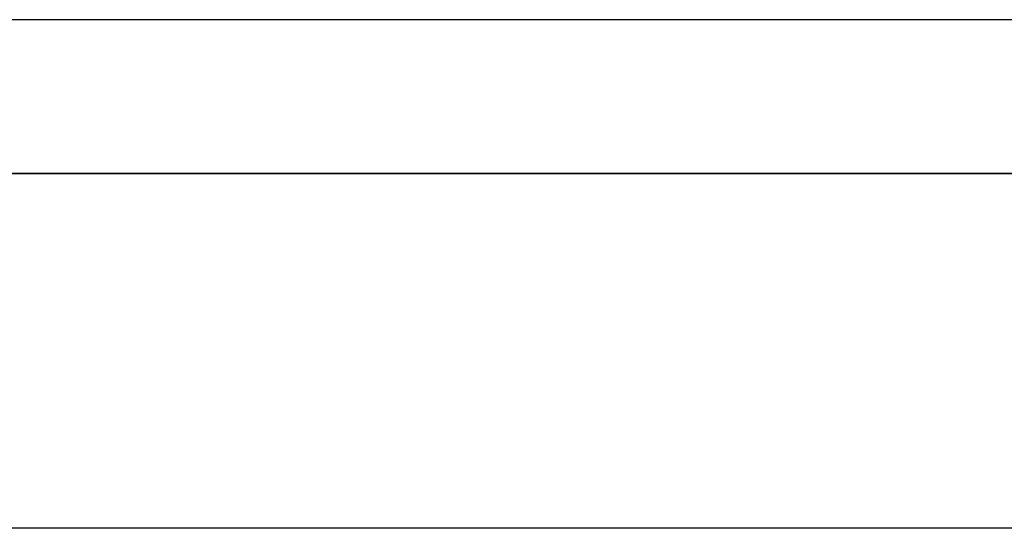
# Model space of a CAD drawing. Header units: metres. Extents: x 397.7 to 427.5, y 12.7 to 28.4.
# Tile 87 of 142: x 406.521 to 407.545, y 27.699 to 28.228. Entities that reach past the tile are written whole.
import ezdxf

# ---------------------------------------------------------------- set-up
doc = ezdxf.new("R2010")
doc.units = ezdxf.units.M
doc.layers.add('01_SUELOS', color=7, linetype='Continuous', lineweight=25, true_color=0x007f00)
doc.layers.add('A-WALL-____-MCUT', color=7, linetype='Continuous', lineweight=25)
doc.layers.add('A-WALL-____-OTLN', color=7, linetype='Continuous', lineweight=25)

# ---------------------------------------------------------------- blocks, each defined once
blk = doc.blocks.new('Family - LONDR55-XX_ZZ-ARQ-CAA-M3D-Londres55-152793-05_CLI_AIRE_P2')
at = {"layer": '01_SUELOS', "color": 9, "true_color": 0xaad4aa}
for p, q in [((12.3798, 14.9476), (2.9616, 14.9476)), ((2.9616, 14.9476), (12.3798, 14.9476))]:
    blk.add_line(p, q, dxfattribs=at)
blk = doc.blocks.new('Family - Evans P2-152905-05_CLI_AIRE_P2')
at = {"layer": 'A-WALL-____-MCUT', "color": 253, "true_color": 0xaaaaaa}
blk.add_line((2.89, 0.05), (0, 0.05), dxfattribs=at)
at = {"layer": 'A-WALL-____-OTLN', "color": 253, "true_color": 0xaaaaaa}
blk.add_line((2.89, 0.05), (0, 0.05), dxfattribs=at)
blk = doc.blocks.new('Family - Evans P2-153127-05_CLI_AIRE_P2')
at = {"layer": 'A-WALL-____-MCUT', "color": 253, "true_color": 0xaaaaaa}
for p, q in [((25.5877, 0.16), (0.0332, 0.16)), ((0, 0), (25.556, 0))]:
    blk.add_line(p, q, dxfattribs=at)
at = {"layer": 'A-WALL-____-OTLN', "color": 253, "true_color": 0xaaaaaa}
for p, q in [((25.5877, 0.16), (0.0332, 0.16)), ((0, 0), (25.556, 0))]:
    blk.add_line(p, q, dxfattribs=at)
at = {"layer": 'A-WALL-____-OTLN', "color": 253, "lineweight": 18, "true_color": 0xaaaaaa}
blk.add_line((0, 0), (25.556, 0), dxfattribs=at)
blk = doc.blocks.new('LONDR55-XX_ZZ-ARQ-CAA-M3D-Londres55_ifc-1-05_CLI_AIRE_P2')
at = {"layer": '01_SUELOS', "color": 253, "lineweight": 18, "true_color": 0xaaaaaa}
blk.add_blockref('Family - LONDR55-XX_ZZ-ARQ-CAA-M3D-Londres55-152793-05_CLI_AIRE_P2', (398.2971, 13.1206), dxfattribs=at)
at = {"layer": 'A-WALL-____-OTLN', "color": 253, "lineweight": 18, "true_color": 0xaaaaaa, "rotation": 180}
blk.add_blockref('Family - Evans P2-153127-05_CLI_AIRE_P2', (426.8464, 28.2282), dxfattribs=at)
at = {"layer": 'A-WALL-____-OTLN', "color": 253, "lineweight": 18, "true_color": 0xaaaaaa}
blk.add_blockref('Family - Evans P2-152905-05_CLI_AIRE_P2', (405.997, 27.6495), dxfattribs=at)

msp = doc.modelspace()

# ---------------------------------------------------------------- block references
at = {"lineweight": 5}
msp.add_blockref('LONDR55-XX_ZZ-ARQ-CAA-M3D-Londres55_ifc-1-05_CLI_AIRE_P2', (0, 0), dxfattribs=at)

doc.saveas('drawing.dxf')
